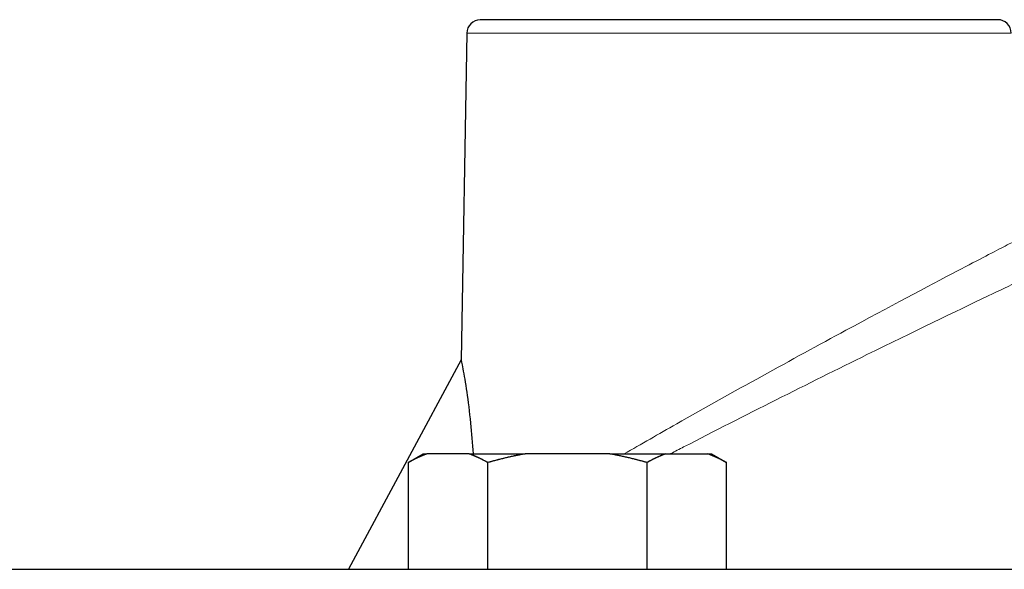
# Model space of a CAD drawing. Header units: millimetres. Extents: x 18 to 610, y -123 to 280.
# Tile 72 of 81: x 413 to 449, y 184 to 204. Entities that reach past the tile are written whole.
import ezdxf

# ---------------------------------------------------------------- set-up
doc = ezdxf.new("R2010")
doc.units = ezdxf.units.MM
doc.linetypes.add('SOLID', pattern=[0])

# ---------------------------------------------------------------- blocks, each defined once
blk = doc.blocks.new('BlockOfViews_5')
at = {"linetype": 'SOLID', "lineweight": 30}
for p, q in [((429.083, 203.381, -0.51), (428.873, 191.372, -0.51)), ((428.873, 191.372, -0.51), (424.739, 183.672, -0.51)), ((426.934, 187.595, 33.49), (427.484, 187.912, 33.49)), ((429.175, 187.912, 37.371), (427.619, 187.912, 34.675)), ((434.341, 187.912, 38.556), (431.228, 187.912, 38.556)), ((436.394, 187.912, 37.371), (437.95, 187.912, 34.675)), ((438.084, 187.912, 33.49), (438.634, 187.595, 33.49)), ((426.934, 187.595, 33.49), (426.934, 183.672, 33.49)), ((429.859, 183.672, 38.556), (429.859, 187.595, 38.556)), ((435.709, 187.595, 38.556), (435.709, 183.672, 38.556)), ((438.634, 183.672, 33.49), (438.634, 187.595, 33.49))]:
    blk.add_line(p, q, dxfattribs=at)
for centre, radius, start, end in [((429.605, 203.349, -0.51), 0.524, 92.4858, 176.5158), ((448.6, 203.372, -0.51), 0.5, 1.0045, 89.9975), ((433.35, 175.66, 38.556), 12.435, 99.8269, 106.3028), ((432.219, 175.66, 38.556), 12.435, 73.6972, 80.1731)]:
    blk.add_arc(centre, radius, start, end, dxfattribs=at)
at = {"linetype": 'SOLID', "lineweight": 30, "extrusion": (0, -1, 0)}
for start, end in [(0, 181.5254), (358.4746, 0)]:
    blk.add_arc((439.091, -0.51, -203.872), 9.509, start, end, dxfattribs=at)
at = {"color": 196, "linetype": 'SOLID', "lineweight": 9, "extrusion": (0, 1, 0)}
blk.add_arc((-439.091, -0.51, 203.381), 10.009, 0, 180, dxfattribs=at)
at = {"linetype": 'SOLID', "lineweight": 30, "extrusion": (-0.866025, 9.12311e-12, 0.5)}
blk.add_arc((-175.66, 245.961, -352.991), 12.435, 189.8269, 196.3028, dxfattribs=at)
at = {"linetype": 'SOLID', "lineweight": 30, "extrusion": (0, 1, 0)}
for centre, radius, start, end in [((-432.784, 33.49, 187.912), 5.3, 0, 12.9201), ((-432.784, 33.49, 187.912), 5.3, 0, 12.9201), ((-432.784, 33.49, 187.912), 5.3, 47.0799, 72.9201), ((-432.784, 33.49, 187.912), 5.3, 47.0799, 72.9201), ((-432.784, 33.49, 187.912), 5.3, 107.0799, 132.9201), ((-432.784, 33.49, 187.912), 5.3, 107.0799, 132.9201), ((-432.784, 33.49, 187.912), 5.3, 167.0799, 180), ((-432.784, 33.49, 187.912), 5.3, 167.0799, 180), ((-474.091, -0.51, 183.672), 65.086, 0, 136.77185)]:
    blk.add_arc(centre, radius, start, end, dxfattribs=at)
at = {"linetype": 'SOLID', "lineweight": 30, "extrusion": (-0.866025, 2.99193e-12, 0.5)}
blk.add_arc((-175.66, 244.83, -352.991), 12.435, 163.6972, 170.1731, dxfattribs=at)
at = {"linetype": 'SOLID', "lineweight": 30, "extrusion": (0.866025, -2.16781e-12, 0.5)}
blk.add_arc((175.66, -187.955, 396.614), 12.435, 9.8269, 16.3028, dxfattribs=at)
at = {"linetype": 'SOLID', "lineweight": 30, "extrusion": (0.866025, 8.65531e-12, 0.5)}
blk.add_arc((175.66, -186.823, 396.614), 12.435, 343.6972, 350.1731, dxfattribs=at)
at = {"color": 196, "linetype": 'SOLID', "lineweight": 9}
for points, knots in [([(449.233, 195.736, -0.517), (449.233, 195.736, -0.514), (449.233, 195.736, -0.512), (449.233, 195.736, -0.51), (449.233, 195.736, 0.399), (449.11, 195.673, 1.313), (448.52, 195.367, 3.473), (447.912, 195.052, 4.684), (446.033, 194.067, 7.138), (444.594, 193.306, 8.23), (441.038, 191.386, 9.749), (438.86, 190.184, 9.941), (436.143, 188.644, 9.347), (435.493, 188.272, 9.136), (434.867, 187.912, 8.861)], [74.601045, 74.601045, 74.601045, 74.601045, 74.608379, 74.608379, 74.608379, 77.604829, 77.604829, 82.023675, 82.023675, 88.173186, 88.173186, 95.902177, 95.902177, 98.374832, 98.374832, 98.374832, 98.374832]), ([(436.587, 187.925, 10.211), (436.743, 188.005, 10.253), (436.9, 188.087, 10.291), (439.287, 189.32, 10.815), (441.648, 190.506, 10.61), (445.503, 192.401, 8.965), (447.065, 193.153, 7.783), (449.103, 194.125, 5.122), (449.764, 194.437, 3.809), (450.404, 194.738, 1.467), (450.537, 194.801, 0.476), (450.537, 194.801, -0.51), (450.537, 194.801, -0.512), (450.537, 194.801, -0.515), (450.537, 194.801, -0.517)], [-96.446841, -96.446841, -96.446841, -96.446841, -95.902177, -95.902177, -88.173186, -88.173186, -82.023675, -82.023675, -77.604829, -77.604829, -74.608379, -74.608379, -74.608379, -74.601045, -74.601045, -74.601045, -74.601045])]:
    blk.add_open_spline(points, degree=3, knots=knots, dxfattribs=at)
at = {"linetype": 'SOLID', "lineweight": 30}
for points, knots in [([(428.873, 191.372, -0.51), (428.873, 191.372, -0.303), (428.879, 191.344, -0.094), (428.902, 191.231, 0.315), (428.919, 191.146, 0.513), (428.959, 190.932, 0.887), (428.983, 190.801, 1.062), (429.033, 190.51, 1.38), (429.058, 190.351, 1.523), (429.133, 189.845, 1.913), (429.182, 189.458, 2.125), (429.26, 188.683, 2.449), (429.291, 188.303, 2.569), (429.315, 187.912, 2.665)], [10.183908, 10.183908, 10.183908, 10.183908, 10.804246, 10.804246, 11.424585, 11.424585, 12.044923, 12.044923, 12.665262, 12.665262, 13.973699, 13.973699, 15.108789, 15.108789, 15.108789, 15.108789]), ([(427.619, 187.912, 34.675), (427.606, 187.908, 34.654), (427.594, 187.904, 34.633), (427.57, 187.895, 34.591), (427.558, 187.891, 34.57), (427.534, 187.882, 34.528), (427.522, 187.877, 34.507), (427.497, 187.868, 34.465), (427.485, 187.863, 34.444), (427.461, 187.854, 34.402), (427.449, 187.849, 34.381), (427.425, 187.839, 34.34), (427.413, 187.834, 34.319), (427.389, 187.824, 34.277), (427.377, 187.819, 34.256), (427.352, 187.808, 34.214), (427.34, 187.803, 34.194), (427.316, 187.792, 34.152), (427.304, 187.787, 34.131), (427.28, 187.776, 34.09), (427.268, 187.77, 34.069), (427.244, 187.759, 34.027), (427.232, 187.753, 34.006), (427.208, 187.741, 33.965), (427.196, 187.735, 33.944), (427.172, 187.723, 33.903), (427.16, 187.717, 33.882), (427.137, 187.705, 33.841), (427.125, 187.699, 33.82), (427.101, 187.686, 33.778), (427.089, 187.68, 33.758), (427.065, 187.667, 33.717), (427.053, 187.661, 33.696), (427.029, 187.648, 33.655), (427.017, 187.642, 33.634), (426.994, 187.628, 33.593), (426.982, 187.622, 33.572), (426.958, 187.608, 33.531), (426.946, 187.601, 33.511), (426.934, 187.595, 33.49)], [0, 0, 0, 0, 0.0280169, 0.0280169, 0.0560337, 0.0560337, 0.0840506, 0.0840506, 0.1120674, 0.1120674, 0.1400843, 0.1400843, 0.1681012, 0.1681012, 0.196118, 0.196118, 0.2241349, 0.2241349, 0.2521517, 0.2521517, 0.2801686, 0.2801686, 0.3081855, 0.3081855, 0.3362023, 0.3362023, 0.3642192, 0.3642192, 0.392236, 0.392236, 0.4202529, 0.4202529, 0.4482698, 0.4482698, 0.4762866, 0.4762866, 0.5043035, 0.5043035, 0.5323203, 0.5323203, 0.5323203, 0.5323203]), ([(429.859, 187.595, 38.556), (429.848, 187.601, 38.536), (429.836, 187.608, 38.515), (429.812, 187.622, 38.474), (429.8, 187.628, 38.454), (429.776, 187.642, 38.413), (429.764, 187.648, 38.392), (429.741, 187.661, 38.351), (429.729, 187.667, 38.33), (429.705, 187.68, 38.289), (429.693, 187.686, 38.268), (429.669, 187.699, 38.227), (429.657, 187.705, 38.206), (429.633, 187.717, 38.165), (429.621, 187.723, 38.144), (429.597, 187.735, 38.102), (429.585, 187.741, 38.082), (429.561, 187.753, 38.04), (429.549, 187.759, 38.019), (429.525, 187.77, 37.978), (429.513, 187.776, 37.957), (429.489, 187.787, 37.915), (429.477, 187.792, 37.895), (429.453, 187.803, 37.853), (429.441, 187.808, 37.832), (429.417, 187.819, 37.79), (429.405, 187.824, 37.77), (429.381, 187.834, 37.728), (429.369, 187.839, 37.707), (429.345, 187.849, 37.665), (429.333, 187.854, 37.644), (429.308, 187.863, 37.602), (429.296, 187.868, 37.581), (429.272, 187.877, 37.539), (429.26, 187.882, 37.518), (429.236, 187.891, 37.476), (429.224, 187.895, 37.455), (429.2, 187.904, 37.413), (429.187, 187.908, 37.392), (429.175, 187.912, 37.371)], [0, 0, 0, 0, 0.042359, 0.042359, 0.0847181, 0.0847181, 0.1270771, 0.1270771, 0.1694361, 0.1694361, 0.2117951, 0.2117951, 0.2541542, 0.2541542, 0.2965132, 0.2965132, 0.3388722, 0.3388722, 0.3812312, 0.3812312, 0.4235903, 0.4235903, 0.4659493, 0.4659493, 0.5083083, 0.5083083, 0.5506673, 0.5506673, 0.5930264, 0.5930264, 0.6353854, 0.6353854, 0.6777444, 0.6777444, 0.7201034, 0.7201034, 0.7624625, 0.7624625, 0.8048215, 0.8048215, 0.8048215, 0.8048215]), ([(431.228, 187.912, 38.556), (431.203, 187.908, 38.556), (431.179, 187.904, 38.556), (431.131, 187.895, 38.556), (431.106, 187.891, 38.556), (431.058, 187.882, 38.556), (431.034, 187.877, 38.556), (430.985, 187.868, 38.556), (430.961, 187.863, 38.556), (430.913, 187.854, 38.556), (430.889, 187.849, 38.556), (430.84, 187.839, 38.556), (430.816, 187.834, 38.556), (430.768, 187.824, 38.557), (430.744, 187.819, 38.557), (430.696, 187.808, 38.557), (430.672, 187.803, 38.557), (430.624, 187.792, 38.557), (430.6, 187.787, 38.557), (430.551, 187.776, 38.557), (430.527, 187.77, 38.557), (430.479, 187.759, 38.557), (430.455, 187.753, 38.557), (430.408, 187.741, 38.557), (430.384, 187.735, 38.557), (430.336, 187.723, 38.557), (430.312, 187.717, 38.557), (430.264, 187.705, 38.557), (430.24, 187.699, 38.557), (430.192, 187.686, 38.556), (430.168, 187.68, 38.556), (430.121, 187.667, 38.556), (430.097, 187.661, 38.556), (430.049, 187.648, 38.556), (430.026, 187.642, 38.556), (429.978, 187.628, 38.556), (429.954, 187.622, 38.556), (429.907, 187.608, 38.556), (429.883, 187.601, 38.556), (429.859, 187.595, 38.556)], [0, 0, 0, 0, 0.0280098, 0.0280098, 0.0560196, 0.0560196, 0.0840294, 0.0840294, 0.1120392, 0.1120392, 0.1400489, 0.1400489, 0.1680587, 0.1680587, 0.1960685, 0.1960685, 0.2240783, 0.2240783, 0.2520881, 0.2520881, 0.2800979, 0.2800979, 0.3081077, 0.3081077, 0.3361175, 0.3361175, 0.3641273, 0.3641273, 0.3921371, 0.3921371, 0.4201468, 0.4201468, 0.4481566, 0.4481566, 0.4761664, 0.4761664, 0.5041762, 0.5041762, 0.532186, 0.532186, 0.532186, 0.532186]), ([(435.709, 187.595, 38.556), (435.686, 187.601, 38.556), (435.662, 187.608, 38.556), (435.615, 187.622, 38.556), (435.591, 187.628, 38.556), (435.543, 187.642, 38.556), (435.519, 187.648, 38.556), (435.472, 187.661, 38.556), (435.448, 187.667, 38.556), (435.4, 187.68, 38.556), (435.376, 187.686, 38.556), (435.329, 187.699, 38.556), (435.305, 187.705, 38.557), (435.257, 187.717, 38.557), (435.233, 187.723, 38.557), (435.185, 187.735, 38.557), (435.161, 187.741, 38.557), (435.113, 187.753, 38.557), (435.089, 187.759, 38.557), (435.041, 187.77, 38.557), (435.017, 187.776, 38.557), (434.969, 187.787, 38.557), (434.945, 187.792, 38.557), (434.897, 187.803, 38.557), (434.873, 187.808, 38.557), (434.825, 187.819, 38.557), (434.801, 187.824, 38.557), (434.753, 187.834, 38.556), (434.728, 187.839, 38.556), (434.68, 187.849, 38.556), (434.656, 187.854, 38.556), (434.608, 187.863, 38.556), (434.584, 187.868, 38.556), (434.535, 187.877, 38.556), (434.511, 187.882, 38.556), (434.462, 187.891, 38.556), (434.438, 187.895, 38.556), (434.39, 187.904, 38.556), (434.365, 187.908, 38.556), (434.341, 187.912, 38.556)], [0, 0, 0, 0, 0.0423631, 0.0423631, 0.0847261, 0.0847261, 0.1270892, 0.1270892, 0.1694523, 0.1694523, 0.2118154, 0.2118154, 0.2541784, 0.2541784, 0.2965415, 0.2965415, 0.3389046, 0.3389046, 0.3812676, 0.3812676, 0.4236307, 0.4236307, 0.4659938, 0.4659938, 0.5083568, 0.5083568, 0.5507199, 0.5507199, 0.593083, 0.593083, 0.6354461, 0.6354461, 0.6778091, 0.6778091, 0.7201722, 0.7201722, 0.7625353, 0.7625353, 0.8048983, 0.8048983, 0.8048983, 0.8048983]), ([(436.394, 187.912, 37.371), (436.381, 187.908, 37.392), (436.369, 187.904, 37.413), (436.345, 187.895, 37.455), (436.333, 187.891, 37.477), (436.309, 187.882, 37.518), (436.297, 187.877, 37.539), (436.272, 187.868, 37.581), (436.26, 187.863, 37.602), (436.236, 187.854, 37.644), (436.224, 187.849, 37.665), (436.2, 187.839, 37.707), (436.188, 187.834, 37.728), (436.164, 187.824, 37.77), (436.152, 187.819, 37.79), (436.128, 187.808, 37.832), (436.116, 187.803, 37.853), (436.092, 187.792, 37.895), (436.08, 187.787, 37.916), (436.056, 187.776, 37.957), (436.044, 187.77, 37.978), (436.02, 187.759, 38.019), (436.008, 187.753, 38.04), (435.984, 187.741, 38.082), (435.972, 187.735, 38.102), (435.948, 187.723, 38.144), (435.936, 187.717, 38.165), (435.912, 187.705, 38.206), (435.9, 187.699, 38.227), (435.876, 187.686, 38.268), (435.864, 187.68, 38.289), (435.84, 187.667, 38.33), (435.828, 187.661, 38.351), (435.804, 187.648, 38.392), (435.793, 187.642, 38.413), (435.769, 187.628, 38.454), (435.757, 187.622, 38.474), (435.733, 187.608, 38.515), (435.721, 187.601, 38.536), (435.709, 187.595, 38.556)], [0, 0, 0, 0, 0.0280135, 0.0280135, 0.056027, 0.056027, 0.0840405, 0.0840405, 0.112054, 0.112054, 0.1400675, 0.1400675, 0.1680811, 0.1680811, 0.1960946, 0.1960946, 0.2241081, 0.2241081, 0.2521216, 0.2521216, 0.2801351, 0.2801351, 0.3081486, 0.3081486, 0.3361621, 0.3361621, 0.3641756, 0.3641756, 0.3921891, 0.3921891, 0.4202026, 0.4202026, 0.4482162, 0.4482162, 0.4762297, 0.4762297, 0.5042432, 0.5042432, 0.5322567, 0.5322567, 0.5322567, 0.5322567]), ([(438.634, 187.595, 33.49), (438.623, 187.601, 33.511), (438.611, 187.608, 33.531), (438.587, 187.622, 33.572), (438.575, 187.628, 33.593), (438.551, 187.642, 33.634), (438.539, 187.648, 33.655), (438.516, 187.661, 33.696), (438.504, 187.667, 33.717), (438.48, 187.68, 33.758), (438.468, 187.686, 33.779), (438.444, 187.699, 33.82), (438.432, 187.705, 33.841), (438.408, 187.717, 33.882), (438.396, 187.723, 33.903), (438.372, 187.735, 33.944), (438.36, 187.741, 33.965), (438.336, 187.753, 34.006), (438.324, 187.759, 34.027), (438.301, 187.77, 34.069), (438.288, 187.776, 34.09), (438.264, 187.787, 34.131), (438.252, 187.792, 34.152), (438.228, 187.803, 34.194), (438.216, 187.808, 34.214), (438.192, 187.819, 34.256), (438.18, 187.824, 34.277), (438.156, 187.834, 34.319), (438.144, 187.839, 34.34), (438.12, 187.849, 34.381), (438.108, 187.854, 34.402), (438.084, 187.863, 34.444), (438.072, 187.868, 34.465), (438.047, 187.877, 34.507), (438.035, 187.882, 34.528), (438.011, 187.891, 34.57), (437.999, 187.895, 34.591), (437.975, 187.904, 34.633), (437.962, 187.908, 34.654), (437.95, 187.912, 34.675)], [0, 0, 0, 0, 0.0423557, 0.0423557, 0.0847113, 0.0847113, 0.127067, 0.127067, 0.1694227, 0.1694227, 0.2117784, 0.2117784, 0.254134, 0.254134, 0.2964897, 0.2964897, 0.3388454, 0.3388454, 0.3812011, 0.3812011, 0.4235567, 0.4235567, 0.4659124, 0.4659124, 0.5082681, 0.5082681, 0.5506237, 0.5506237, 0.5929794, 0.5929794, 0.6353351, 0.6353351, 0.6776908, 0.6776908, 0.7200464, 0.7200464, 0.7624021, 0.7624021, 0.8047578, 0.8047578, 0.8047578, 0.8047578])]:
    blk.add_open_spline(points, degree=3, knots=knots, dxfattribs=at)
for points in [[(429.318, 187.859, 2.678), (429.318, 187.858, 2.678), (429.318, 187.858, 2.678), (429.318, 187.857, 2.678)], [(436.563, 187.912, 10.205), (436.571, 187.916, 10.207), (436.579, 187.92, 10.209), (436.587, 187.925, 10.211)], [(434.736, 187.837, 8.802), (434.736, 187.836, 8.802), (434.735, 187.836, 8.802), (434.735, 187.836, 8.801)]]:
    blk.add_open_spline(points, degree=3, dxfattribs=at)

msp = doc.modelspace()

# ---------------------------------------------------------------- block references
msp.add_blockref('BlockOfViews_5', (0, 0))

doc.saveas('drawing.dxf')
